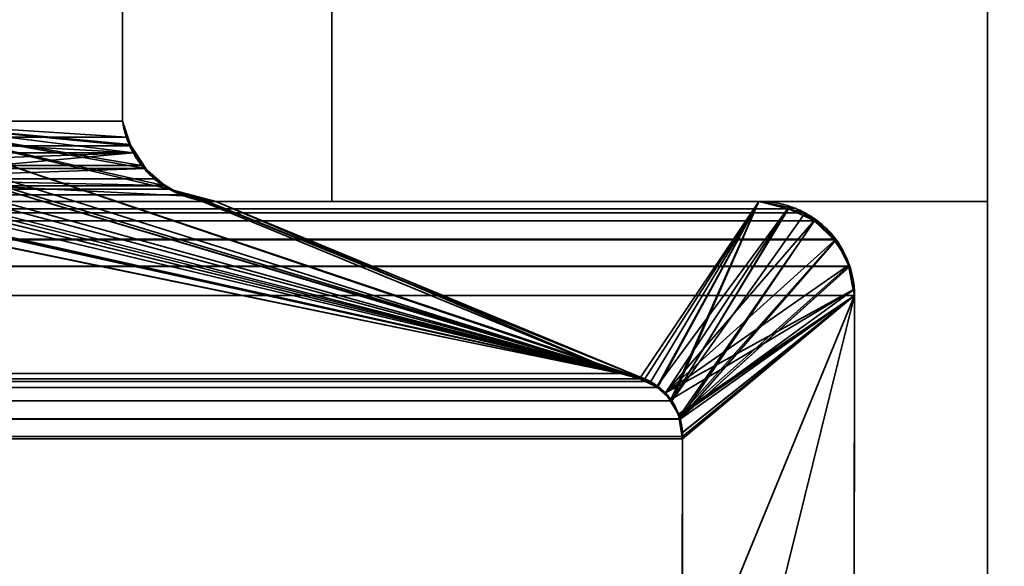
# Model space of a CAD drawing. Header units: millimetres. Extents: x -490 to 6690, y -115 to 152.
# Tile 184 of 256: x 307.1 to 313.1, y 2.77 to 6.11. Entities that reach past the tile are written whole.
import ezdxf

# ---------------------------------------------------------------- set-up
doc = ezdxf.new("R2010")
doc.units = ezdxf.units.MM
doc.layers.add('151', color=253, linetype='Continuous')

# ---------------------------------------------------------------- blocks, each defined once
blk = doc.blocks.new('UG_SURFACE_001')
at = {"layer": '151', "color": 252, "linetype": 'Continuous', "lineweight": 35}
for points in [[(490, -6.2, 2202.5001), (490, 133.2, 2202.5001), (-490, 133.2, 2202.5001), (-490, -6.2, 2202.5001)], [(-340, -6.2, 2052.5), (-340, 133.2, 2052.5), (340, 133.2, 2052.5), (340, -6.2, 2052.5)]]:
    blk.add_3dface(points, dxfattribs=at)
blk = doc.blocks.new('UG_SURFACE_061')
at = {"layer": '151', "color": 254, "linetype": 'Continuous', "lineweight": 35}
for points in [[(325.25, -10, 2032.7499), (325.25, 136.75, 2032.7499), (-325.25, 136.75, 2032.7499), (-325.25, -10, 2032.7499)], [(317.5, 21, 2025.0001), (317.5, -8, 2025.0001), (-317.5, -8, 2025.0001), (-317.5, 21, 2025.0001)], [(313, 5, 2020.4999), (313, 21, 2020.4999), (-313, 21, 2020.4999), (-313, 5, 2020.4999)], [(313, 21, 2020.4999), (313, 5, 2020.4999), (309, 5, 2016.5), (309, 13, 2016.5)], [(309, 13, 2016.5), (309, 5, 2016.5), (-309, 5, 2016.5), (-309, 13, 2016.5)], [(313, 5, 2020.4999), (-313, 5, 2020.4999), (-309, 5, 2016.5), (309, 5, 2016.5)]]:
    blk.add_3dface(points, dxfattribs=at)
blk = doc.blocks.new('UG_SURFACE_064')
at = {"layer": '151', "color": 254, "linetype": 'Continuous', "lineweight": 35}
for points in [[(301.2977, 132.0496, 2008.7976), (301.25, 131.75, 2008.75), (301.25, 5, 2008.75), (313, 106, 2020.4999)], [(305, 13, 2012.5), (313, 106, 2020.4999), (301.25, 5, 2008.75)], [(313, 21, -7.5), (313, 5, -7.5), (309, 5, -7.5), (309, 13, -7.5)], [(309, 13, 2016.5), (309, 5, 2016.5), (313, 5, 2020.4999), (313, 21, 2020.4999)], [(313, 5, -7.5), (313, 21, -7.5), (313, 21, 2020.4999), (313, 5, 2020.4999)], [(309, 13, -7.5), (309, 5, -7.5), (309, 5, 2016.5), (309, 13, 2016.5)], [(313, 5, 2020.4999), (309, 5, 2016.5), (309, 5, -7.5), (313, 5, -7.5)]]:
    blk.add_3dface(points, dxfattribs=at)
blk = doc.blocks.new('UG_SURFACE_087')
at = {"layer": '151', "color": 14, "linetype": 'Continuous', "lineweight": 35}
for points in [[(317.3, -10, 2024.8001), (317.3, 19, 2024.8001), (-317.3, 19, 2024.8001), (-317.3, -10, 2024.8001)], [(313.25, 16.25, 2020.75), (313.25, -22, 2020.75), (-313.25, -22, 2020.75), (-313.25, 16.25, 2020.75)]]:
    blk.add_3dface(points, dxfattribs=at)
blk = doc.blocks.new('UG_SURFACE_088')
at = {"layer": '151', "color": 7, "linetype": 'Continuous', "lineweight": 35}
for points in [[(-313.25, 16, 2020.75), (-313.25, -22, 2020.75), (313.25, -22, 2020.75), (313.25, 16, 2020.75)], [(313, 16, 2020.4999), (313, -22, 2020.4999), (-313, -22, 2020.4999), (-313, 16, 2020.4999)], [(313, -22, 2020.4999), (313, 16, 2020.4999), (313.25, 16, 2020.75), (313.25, -22, 2020.75)]]:
    blk.add_3dface(points, dxfattribs=at)
blk = doc.blocks.new('UG_SURFACE_091')
at = {"layer": '151', "color": 7, "linetype": 'Continuous', "lineweight": 35}
for points in [[(313.25, -22, 2020.75), (313.25, 16, 2020.75), (313, 16, 2020.4999), (313, -22, 2020.4999)], [(313, 16, -7.5), (313.25, 16, -7.5), (313.25, -22, -7.5), (313, -22, -7.5)], [(313, 16, -7.5), (313, -22, -7.5), (313, -22, 2020.4999), (313, 16, 2020.4999)]]:
    blk.add_3dface(points, dxfattribs=at)
blk = doc.blocks.new('UG_SURFACE_094')
at = {"layer": '151', "color": 253, "linetype": 'Continuous', "lineweight": 35}
for points in [[(-307.7231, 7.26, 2015.223), (-307.7231, 5.4905, 2015.223), (307.7231, 5.4905, 2015.223), (307.7231, 7.26, 2015.223)], [(306.2351, 5.4905, 2013.7351), (306.2351, 7.26, 2013.7351), (307.7231, 7.26, 2015.223), (307.7231, 5.4905, 2015.223)], [(307.7466, 5.3926, 2015.2466), (-307.7231, 5.4905, 2015.223), (-307.7466, 5.3926, 2015.2466)], [(307.7466, 5.3926, 2015.2466), (307.7231, 5.4905, 2015.223), (-307.7231, 5.4905, 2015.223)], [(306.1858, 5.3358, 2013.6857), (306.2351, 5.4905, 2013.7351), (310.9466, 3.9013, 2018.4467)], [(310.9466, 3.9013, 2018.4467), (306.2351, 5.4905, 2013.7351), (308.0079, 5.0751, 2015.5079), (308.1331, 5.042, 2015.6331)], [(306.2351, 5.4905, 2013.7351), (307.8606, 5.2021, 2015.3606), (307.9841, 5.0956, 2015.4841)], [(306.2351, 5.4905, 2013.7351), (307.7466, 5.3926, 2015.2466), (307.775, 5.3398, 2015.275)], [(306.2351, 5.4905, 2013.7351), (307.8392, 5.2205, 2015.3391), (307.8606, 5.2021, 2015.3606)], [(306.2351, 5.4905, 2013.7351), (307.7231, 5.4905, 2015.223), (307.7466, 5.3926, 2015.2466)], [(307.9841, 5.0956, 2015.4841), (308.0079, 5.0751, 2015.5079), (306.2351, 5.4905, 2013.7351)], [(307.775, 5.3398, 2015.275), (307.8392, 5.2205, 2015.3391), (306.2351, 5.4905, 2013.7351)], [(-307.7466, 5.3926, 2015.2466), (-307.775, 5.3398, 2015.275), (307.775, 5.3398, 2015.275)], [(-307.7466, 5.3926, 2015.2466), (307.775, 5.3398, 2015.275), (307.7466, 5.3926, 2015.2466)], [(307.8392, 5.2205, 2015.3391), (-307.775, 5.3398, 2015.275), (-307.8392, 5.2205, 2015.3391)], [(307.8392, 5.2205, 2015.3391), (307.775, 5.3398, 2015.275), (-307.775, 5.3398, 2015.275)], [(306.0957, 5.2031, 2013.5958), (306.1793, 5.3154, 2013.6793), (310.7611, 3.95, 2018.2612)], [(310.9466, 3.9013, 2018.4467), (310.8799, 3.9188, 2018.3799), (306.1793, 5.3154, 2013.6793), (306.1858, 5.3358, 2013.6857)], [(310.8799, 3.9188, 2018.3799), (310.7611, 3.95, 2018.2612), (306.1793, 5.3154, 2013.6793)], [(307.8606, 5.2021, 2015.3606), (-307.8606, 5.2021, 2015.3606), (-307.9841, 5.0956, 2015.4841), (307.9841, 5.0956, 2015.4841)], [(-307.8392, 5.2205, 2015.3391), (-307.8606, 5.2021, 2015.3606), (307.8606, 5.2021, 2015.3606)], [(-307.8392, 5.2205, 2015.3391), (307.8606, 5.2021, 2015.3606), (307.8392, 5.2205, 2015.3391)], [(310.7611, 3.95, 2018.2612), (306.0625, 5.1583, 2013.5624), (306.0957, 5.2031, 2013.5958)], [(305.976, 5.0909, 2013.4761), (306.0625, 5.1583, 2013.5624), (310.7611, 3.95, 2018.2612)], [(-308.0079, 5.0751, 2015.5079), (-308.1331, 5.042, 2015.6331), (308.1331, 5.042, 2015.6331)], [(308.0079, 5.0751, 2015.5079), (-307.9841, 5.0956, 2015.4841), (-308.0079, 5.0751, 2015.5079)], [(-308.0079, 5.0751, 2015.5079), (308.1331, 5.042, 2015.6331), (308.0079, 5.0751, 2015.5079)], [(308.0079, 5.0751, 2015.5079), (307.9841, 5.0956, 2015.4841), (-307.9841, 5.0956, 2015.4841)], [(305.8245, 5.0435, 2013.3245), (305.9744, 5.0896, 2013.4745), (310.7611, 3.95, 2018.2612)], [(310.7611, 3.95, 2018.2612), (305.9744, 5.0896, 2013.4745), (305.976, 5.0909, 2013.4761)], [(311.6051, 5, 2019.105), (-311.6051, 5, 2019.105), (-311.7824, 4.9566, 2019.2823), (311.7824, 4.9566, 2019.2823)], [(311.6051, 5, 2019.105), (308.2921, 5, 2015.7921), (-308.2921, 5, 2015.7921), (-311.6051, 5, 2019.105)], [(308.1331, 5.042, 2015.6331), (-308.1331, 5.042, 2015.6331), (-308.2921, 5, 2015.7921), (308.2921, 5, 2015.7921)], [(305.6661, 5, 2013.1662), (305.6836, 5.0003, 2013.1836), (310.7611, 3.95, 2018.2612), (301.9001, 3.95, 2009.4001)], [(310.7611, 3.95, 2018.2612), (305.6836, 5.0003, 2013.1836), (305.8245, 5.0435, 2013.3245)], [(308.1331, 5.042, 2015.6331), (308.2921, 5, 2015.7921), (310.9466, 3.9013, 2018.4467)], [(308.2921, 5, 2015.7921), (311.6051, 5, 2019.105), (310.9466, 3.9013, 2018.4467)], [(310.9856, 3.8652, 2018.4855), (310.9466, 3.9013, 2018.4467), (311.6051, 5, 2019.105)], [(311.6051, 5, 2019.105), (311.0731, 3.7843, 2018.573), (310.9856, 3.8652, 2018.4855)], [(311.0743, 3.7833, 2018.5742), (311.0731, 3.7843, 2018.573), (311.6051, 5, 2019.105), (311.7824, 4.9566, 2019.2823)], [(-311.8882, 4.9307, 2019.3882), (-311.9427, 4.8836, 2019.4428), (311.9427, 4.8836, 2019.4428)], [(311.8882, 4.9307, 2019.3882), (311.7824, 4.9566, 2019.2823), (-311.7824, 4.9566, 2019.2823), (-311.8882, 4.9307, 2019.3882)], [(-311.8882, 4.9307, 2019.3882), (311.9427, 4.8836, 2019.4428), (311.8882, 4.9307, 2019.3882)], [(311.7824, 4.9566, 2019.2823), (311.8882, 4.9307, 2019.3882), (311.0743, 3.7833, 2018.5742)], [(311.1244, 3.6739, 2018.6243), (311.0743, 3.7833, 2018.5742), (311.8882, 4.9307, 2019.3882), (311.9427, 4.8836, 2019.4428)], [(312.0738, 4.7703, 2019.5737), (311.9427, 4.8836, 2019.4428), (-311.9427, 4.8836, 2019.4428), (-312.0738, 4.7703, 2019.5737)], [(311.1244, 3.6739, 2018.6243), (311.9427, 4.8836, 2019.4428), (312.0738, 4.7703, 2019.5737), (312.0759, 4.7662, 2019.5758)], [(312.0759, 4.7662, 2019.5758), (-312.0759, 4.7662, 2019.5758), (-312.1594, 4.6055, 2019.6593), (312.1594, 4.6055, 2019.6593)], [(-312.0759, 4.7662, 2019.5758), (312.0759, 4.7662, 2019.5758), (312.0738, 4.7703, 2019.5737)], [(-312.0738, 4.7703, 2019.5737), (-312.0759, 4.7662, 2019.5758), (312.0738, 4.7703, 2019.5737)], [(312.0759, 4.7662, 2019.5758), (312.1594, 4.6055, 2019.6593), (311.1244, 3.6739, 2018.6243)], [(-312.1598, 4.6047, 2019.6598), (-312.1881, 4.4265, 2019.6881), (312.1881, 4.4265, 2019.6881)], [(312.1598, 4.6047, 2019.6598), (312.1594, 4.6055, 2019.6593), (-312.1594, 4.6055, 2019.6593), (-312.1598, 4.6047, 2019.6598)], [(-312.1598, 4.6047, 2019.6598), (312.1881, 4.4265, 2019.6881), (312.1598, 4.6047, 2019.6598)], [(311.1244, 3.6739, 2018.6243), (312.1594, 4.6055, 2019.6593), (312.1598, 4.6047, 2019.6598)], [(312.1598, 4.6047, 2019.6598), (312.1881, 4.4265, 2019.6881), (311.1252, 3.672, 2018.6253), (311.1244, 3.6739, 2018.6243)], [(-312.1881, 4.4265, 2019.6881), (-312.1866, 2.0275, 2019.6865), (312.1866, 2.0275, 2019.6865), (312.1881, 4.4265, 2019.6881)], [(312.1881, 4.4265, 2019.6881), (311.2756, 0.736, 2018.7755), (311.1065, 1.6798, 2018.6064), (311.1371, 1.872, 2018.6372)], [(311.1385, 3.5656, 2018.6386), (311.1252, 3.672, 2018.6253), (312.1881, 4.4265, 2019.6881)], [(311.1371, 1.872, 2018.6372), (311.1381, 3.5528, 2018.6381), (311.1385, 3.5656, 2018.6386), (312.1881, 4.4265, 2019.6881)], [(311.2756, 0.736, 2018.7755), (312.1881, 4.4265, 2019.6881), (312.1866, 2.0275, 2019.6865)], [(-310.9466, 3.9013, 2018.4467), (-310.8799, 3.9188, 2018.3799), (310.8799, 3.9188, 2018.3799), (310.9466, 3.9013, 2018.4467)], [(310.8799, 3.9188, 2018.3799), (-310.8799, 3.9188, 2018.3799), (-310.7611, 3.95, 2018.2612), (310.7611, 3.95, 2018.2612)], [(310.7611, 3.95, 2018.2612), (-310.7611, 3.95, 2018.2612), (-301.9001, 3.95, 2009.4001), (301.9001, 3.95, 2009.4001)], [(311.0731, 3.7843, 2018.573), (-311.0731, 3.7843, 2018.573), (-310.9856, 3.8652, 2018.4855), (310.9856, 3.8652, 2018.4855)], [(310.9856, 3.8652, 2018.4855), (-310.9856, 3.8652, 2018.4855), (-310.9466, 3.9013, 2018.4467)], [(310.9466, 3.9013, 2018.4467), (310.9856, 3.8652, 2018.4855), (-310.9466, 3.9013, 2018.4467)], [(311.0743, 3.7833, 2018.5742), (-311.1244, 3.6739, 2018.6243), (-311.0743, 3.7833, 2018.5742)], [(311.0743, 3.7833, 2018.5742), (311.1244, 3.6739, 2018.6243), (-311.1244, 3.6739, 2018.6243)], [(311.1385, 3.5656, 2018.6386), (-311.1385, 3.5656, 2018.6386), (-311.1252, 3.672, 2018.6253)], [(-311.1252, 3.672, 2018.6253), (-311.1244, 3.6739, 2018.6243), (311.1244, 3.6739, 2018.6243), (311.1252, 3.672, 2018.6253)], [(311.1252, 3.672, 2018.6253), (311.1385, 3.5656, 2018.6386), (-311.1252, 3.672, 2018.6253)], [(311.1385, 3.5656, 2018.6386), (-311.1381, 3.5528, 2018.6381), (-311.1385, 3.5656, 2018.6386)], [(311.1385, 3.5656, 2018.6386), (311.1381, 3.5528, 2018.6381), (-311.1381, 3.5528, 2018.6381)], [(311.1381, 3.5528, 2018.6381), (311.1371, 1.872, 2018.6372), (-311.1371, 1.872, 2018.6372), (-311.1381, 3.5528, 2018.6381)]]:
    blk.add_3dface(points, dxfattribs=at)
blk = doc.blocks.new('UG_SURFACE_095')
at = {"layer": '151', "color": 253, "linetype": 'Continuous', "lineweight": 35}
for points in [[(306.2351, 5.4905, -7.5), (306.2351, 7.26, -7.5), (307.7231, 7.26, -7.5), (307.7231, 5.4905, -7.5)], [(306.2351, 7.26, 2013.7351), (306.2351, 5.4905, 2013.7351), (307.7231, 5.4905, 2015.223), (307.7231, 7.26, 2015.223)], [(307.7231, 7.26, 2015.223), (307.7231, 5.4905, 2015.223), (307.7231, 5.4905, -7.5), (307.7231, 7.26, -7.5)], [(306.2003, 5.3876, -7.5), (306.2351, 5.4905, -7.5), (307.7882, 5.2976, -7.5)], [(306.2351, 5.4905, 2013.7351), (306.2026, 5.3886, 2013.7026), (310.7611, 3.95, 2018.2612), (310.8797, 3.9188, 2018.3797)], [(306.2351, 5.4905, -7.5), (307.7231, 5.4905, -7.5), (307.7723, 5.3448, -7.5)], [(307.7723, 5.3448, -7.5), (307.7882, 5.2976, -7.5), (306.2351, 5.4905, -7.5)], [(306.2351, 5.4905, 2013.7351), (307.8392, 5.2205, 2015.3391), (307.7707, 5.3478, 2015.2707)], [(306.2351, 5.4905, 2013.7351), (308.0079, 5.0751, 2015.5079), (307.984, 5.0957, 2015.4839)], [(310.8797, 3.9188, 2018.3797), (310.9466, 3.9013, 2018.4467), (306.2351, 5.4905, 2013.7351)], [(307.7707, 5.3478, 2015.2707), (307.7466, 5.3926, 2015.2466), (306.2351, 5.4905, 2013.7351)], [(307.984, 5.0957, 2015.4839), (307.8607, 5.2019, 2015.3608), (306.2351, 5.4905, 2013.7351)], [(308.1464, 5.0385, 2015.6465), (308.0079, 5.0751, 2015.5079), (306.2351, 5.4905, 2013.7351), (310.9466, 3.9013, 2018.4467)], [(307.7466, 5.3926, 2015.2466), (307.7231, 5.4905, 2015.223), (306.2351, 5.4905, 2013.7351)], [(307.8607, 5.2019, 2015.3608), (307.8392, 5.2205, 2015.3391), (306.2351, 5.4905, 2013.7351)], [(307.7723, 5.3448, -7.5), (307.7231, 5.4905, -7.5), (307.7231, 5.4905, 2015.223)], [(307.7231, 5.4905, 2015.223), (307.7466, 5.3926, 2015.2466), (307.7723, 5.3448, -7.5)], [(307.7882, 5.2976, -7.5), (306.1699, 5.2976, -7.5), (306.2003, 5.3876, -7.5)], [(306.2026, 5.3886, 2013.7026), (306.1793, 5.3154, 2013.6793), (310.7611, 3.95, 2018.2612)], [(307.7466, 5.3926, 2015.2466), (307.7707, 5.3478, 2015.2707), (307.7723, 5.3448, -7.5)], [(307.8654, 5.2025, -7.5), (307.7882, 5.2976, -7.5), (307.7707, 5.3478, 2015.2707)], [(307.7707, 5.3478, 2015.2707), (307.8392, 5.2205, 2015.3391), (307.8654, 5.2025, -7.5)], [(307.7882, 5.2976, -7.5), (307.7723, 5.3448, -7.5), (307.7707, 5.3478, 2015.2707)], [(307.7882, 5.2976, -7.5), (306.0417, 5.1396, -7.5), (306.1212, 5.2375, -7.5)], [(306.0417, 5.1396, -7.5), (307.7882, 5.2976, -7.5), (307.8654, 5.2025, -7.5)], [(306.1212, 5.2375, -7.5), (306.1699, 5.2976, -7.5), (307.7882, 5.2976, -7.5)], [(310.7611, 3.95, 2018.2612), (306.1793, 5.3154, 2013.6793), (306.1229, 5.2395, 2013.6228)], [(306.1229, 5.2395, 2013.6228), (306.0625, 5.1583, 2013.5624), (310.7611, 3.95, 2018.2612)], [(307.8654, 5.2025, -7.5), (307.9165, 5.1396, -7.5), (306.0417, 5.1396, -7.5)], [(307.8392, 5.2205, 2015.3391), (307.8607, 5.2019, 2015.3608), (307.8654, 5.2025, -7.5)], [(307.9165, 5.1396, -7.5), (307.8654, 5.2025, -7.5), (307.8607, 5.2019, 2015.3608)], [(307.8607, 5.2019, 2015.3608), (307.984, 5.0957, 2015.4839), (307.9165, 5.1396, -7.5)], [(310.7611, 3.95, -7.5), (305.8664, 5.036, -7.5), (306.0056, 5.1182, -7.5)], [(306.0076, 5.1155, 2013.5076), (305.9744, 5.0896, 2013.4745), (310.7611, 3.95, 2018.2612)], [(306.0056, 5.1182, -7.5), (306.0417, 5.1396, -7.5), (310.7611, 3.95, -7.5)], [(310.7611, 3.95, 2018.2612), (306.0625, 5.1583, 2013.5624), (306.0076, 5.1155, 2013.5076)], [(310.7611, 3.95, -7.5), (306.0417, 5.1396, -7.5), (308.0917, 5.036, -7.5), (308.1452, 5.0264, -7.5)], [(306.0417, 5.1396, -7.5), (307.9165, 5.1396, -7.5), (307.9863, 5.0983, -7.5)], [(307.9863, 5.0983, -7.5), (308.0917, 5.036, -7.5), (306.0417, 5.1396, -7.5)], [(307.984, 5.0957, 2015.4839), (307.9863, 5.0983, -7.5), (307.9165, 5.1396, -7.5)], [(305.8464, 5.0503, 2013.3464), (305.6836, 5.0003, 2013.1836), (310.7611, 3.95, 2018.2612)], [(310.7611, 3.95, 2018.2612), (305.9744, 5.0896, 2013.4745), (305.8464, 5.0503, 2013.3464)], [(308.0917, 5.036, -7.5), (307.9863, 5.0983, -7.5), (307.984, 5.0957, 2015.4839)], [(307.984, 5.0957, 2015.4839), (308.0079, 5.0751, 2015.5079), (308.0917, 5.036, -7.5)], [(308.0079, 5.0751, 2015.5079), (308.1452, 5.0264, -7.5), (308.0917, 5.036, -7.5)], [(308.0079, 5.0751, 2015.5079), (308.1464, 5.0385, 2015.6465), (308.1452, 5.0264, -7.5)], [(310.7611, 3.95, -7.5), (301.9001, 3.95, -7.5), (301, 5, -7.5), (305.6661, 5, -7.5)], [(301.9001, 3.95, 2009.4001), (310.7611, 3.95, 2018.2612), (305.6836, 5.0003, 2013.1836)], [(310.7611, 3.95, -7.5), (305.6661, 5, -7.5), (305.849, 5.0329, -7.5)], [(305.849, 5.0329, -7.5), (305.8664, 5.036, -7.5), (310.7611, 3.95, -7.5)], [(308.2921, 5, -7.5), (308.1452, 5.0264, -7.5), (308.1464, 5.0385, 2015.6465)], [(308.1452, 5.0264, -7.5), (308.2921, 5, -7.5), (310.7611, 3.95, -7.5)], [(308.1464, 5.0385, 2015.6465), (308.2921, 5, 2015.7921), (308.2921, 5, -7.5)], [(310.9466, 3.9013, 2018.4467), (308.2921, 5, 2015.7921), (308.1464, 5.0385, 2015.6465)], [(311.6051, 5, 2019.105), (311.6051, 5, -7.5), (308.2921, 5, -7.5), (308.2921, 5, 2015.7921)], [(310.8802, 3.9255, -7.5), (310.7611, 3.95, -7.5), (308.2921, 5, -7.5), (311.6051, 5, -7.5)], [(310.9466, 3.9013, 2018.4467), (311.6051, 5, 2019.105), (308.2921, 5, 2015.7921)], [(311.6051, 5, -7.5), (310.9101, 3.9194, -7.5), (310.8802, 3.9255, -7.5)], [(310.9812, 3.8698, -7.5), (310.9101, 3.9194, -7.5), (311.6051, 5, -7.5), (311.7871, 4.9666, -7.5)], [(311.6051, 5, 2019.105), (310.9466, 3.9013, 2018.4467), (310.982, 3.8685, 2018.482)], [(311.6051, 5, 2019.105), (310.982, 3.8685, 2018.482), (311.067, 3.7899, 2018.5671)], [(311.067, 3.7899, 2018.5671), (311.0743, 3.7833, 2018.5742), (311.7862, 4.9557, 2019.2862), (311.6051, 5, 2019.105)], [(311.7871, 4.9666, -7.5), (311.6051, 5, -7.5), (311.6051, 5, 2019.105)], [(311.6051, 5, 2019.105), (311.7862, 4.9557, 2019.2862), (311.7871, 4.9666, -7.5)], [(311.7871, 4.9666, -7.5), (311.0349, 3.8324, -7.5), (310.9812, 3.8698, -7.5)], [(311.0349, 3.8324, -7.5), (311.7871, 4.9666, -7.5), (311.8275, 4.9592, -7.5), (311.9425, 4.884, -7.5)], [(311.0743, 3.7833, 2018.5742), (311.8882, 4.9307, 2019.3882), (311.7862, 4.9557, 2019.2862)], [(311.9439, 4.8826, 2019.444), (311.8882, 4.9307, 2019.3882), (311.0743, 3.7833, 2018.5742), (311.1179, 3.688, 2018.6179)], [(311.8275, 4.9592, -7.5), (311.7871, 4.9666, -7.5), (311.7862, 4.9557, 2019.2862)], [(311.9425, 4.884, -7.5), (311.8275, 4.9592, -7.5), (311.7862, 4.9557, 2019.2862)], [(311.7862, 4.9557, 2019.2862), (311.8882, 4.9307, 2019.3882), (311.9425, 4.884, -7.5)], [(311.8882, 4.9307, 2019.3882), (311.9439, 4.8826, 2019.444), (311.9425, 4.884, -7.5)], [(311.9425, 4.884, -7.5), (312.0168, 4.8355, -7.5), (312.0666, 4.762, -7.5), (311.0349, 3.8324, -7.5)], [(312.0751, 4.7677, 2019.5751), (312.0738, 4.7703, 2019.5737), (311.9439, 4.8826, 2019.444), (311.1179, 3.688, 2018.6179)], [(312.0168, 4.8355, -7.5), (311.9425, 4.884, -7.5), (311.9439, 4.8826, 2019.444)], [(312.0666, 4.762, -7.5), (312.0168, 4.8355, -7.5), (311.9439, 4.8826, 2019.444)], [(311.9439, 4.8826, 2019.444), (312.0738, 4.7703, 2019.5737), (312.0666, 4.762, -7.5)], [(311.0349, 3.8324, -7.5), (312.0666, 4.762, -7.5), (312.1436, 4.6482, -7.5), (312.1507, 4.6126, -7.5)], [(311.1179, 3.688, 2018.6179), (312.1556, 4.6127, 2019.6557), (312.0751, 4.7677, 2019.5751)], [(312.0738, 4.7703, 2019.5737), (312.0751, 4.7677, 2019.5751), (312.0666, 4.762, -7.5)], [(312.1436, 4.6482, -7.5), (312.0666, 4.762, -7.5), (312.0751, 4.7677, 2019.5751)], [(312.1507, 4.6126, -7.5), (312.1436, 4.6482, -7.5), (312.0751, 4.7677, 2019.5751)], [(312.0751, 4.7677, 2019.5751), (312.1556, 4.6127, 2019.6557), (312.1507, 4.6126, -7.5)], [(311.0349, 3.8324, -7.5), (312.1507, 4.6126, -7.5), (312.1811, 4.4613, -7.5)], [(312.1826, 4.4611, 2019.6826), (312.1598, 4.6047, 2019.6598), (312.1556, 4.6127, 2019.6557), (311.1179, 3.688, 2018.6179)], [(312.1811, 4.4613, -7.5), (312.1507, 4.6126, -7.5), (312.1556, 4.6127, 2019.6557)], [(312.1556, 4.6127, 2019.6557), (312.1598, 4.6047, 2019.6598), (312.1811, 4.4613, -7.5)], [(312.1598, 4.6047, 2019.6598), (312.1826, 4.4611, 2019.6826), (312.1811, 4.4613, -7.5)], [(311.0622, 3.7885, -7.5), (311.0349, 3.8324, -7.5), (312.1811, 4.4613, -7.5)], [(312.1811, 4.4613, -7.5), (312.1881, 4.4265, -7.5), (311.1152, 3.7032, -7.5), (311.0622, 3.7885, -7.5)], [(311.1179, 3.688, 2018.6179), (311.1252, 3.672, 2018.6253), (312.1881, 4.4265, 2019.6881), (312.1826, 4.4611, 2019.6826)], [(312.1881, 4.4265, -7.5), (312.1811, 4.4613, -7.5), (312.1826, 4.4611, 2019.6826)], [(312.1826, 4.4611, 2019.6826), (312.1881, 4.4265, 2019.6881), (312.1881, 4.4265, -7.5)], [(311.2756, 0.736, 2018.7755), (312.1881, 4.4265, 2019.6881), (311.1371, 1.872, 2018.6372), (311.1113, 1.7096, 2018.6112)], [(311.1173, 3.6894, -7.5), (311.1152, 3.7032, -7.5), (312.1881, 4.4265, -7.5)], [(312.1881, 4.4265, -7.5), (311.1328, 3.5874, -7.5), (311.1173, 3.6894, -7.5)], [(312.1881, 4.4265, 2019.6881), (311.1252, 3.672, 2018.6253), (311.1358, 3.5876, 2018.6357)], [(312.1881, 4.4265, -7.5), (311.1381, 3.5528, -7.5), (311.1328, 3.5874, -7.5)], [(311.1358, 3.5876, 2018.6357), (311.1385, 3.5656, 2018.6386), (312.1881, 4.4265, 2019.6881)], [(312.1881, 4.4265, -7.5), (312.1866, 2.0275, -7.5), (311.1371, 1.872, -7.5), (311.1381, 3.5528, -7.5)], [(312.1881, 4.4265, 2019.6881), (311.1385, 3.5656, 2018.6386), (311.1381, 3.5528, 2018.6381), (311.1371, 1.872, 2018.6372)], [(312.1866, 2.0275, 2019.6865), (312.1881, 4.4265, 2019.6881), (311.2756, 0.736, 2018.7755)], [(312.1881, 4.4265, 2019.6881), (312.1866, 2.0275, 2019.6865), (312.1866, 2.0275, -7.5), (312.1881, 4.4265, -7.5)], [(310.7611, 3.95, 2018.2612), (301.9001, 3.95, 2009.4001), (301.9001, 3.95, -7.5), (310.7611, 3.95, -7.5)], [(310.8802, 3.9255, -7.5), (310.8797, 3.9188, 2018.3797), (310.7611, 3.95, 2018.2612)], [(310.7611, 3.95, 2018.2612), (310.7611, 3.95, -7.5), (310.8802, 3.9255, -7.5)], [(310.8797, 3.9188, 2018.3797), (310.8802, 3.9255, -7.5), (310.9101, 3.9194, -7.5)], [(310.8797, 3.9188, 2018.3797), (310.9101, 3.9194, -7.5), (310.9812, 3.8698, -7.5)], [(310.9812, 3.8698, -7.5), (310.9466, 3.9013, 2018.4467), (310.8797, 3.9188, 2018.3797)], [(310.9812, 3.8698, -7.5), (310.982, 3.8685, 2018.482), (310.9466, 3.9013, 2018.4467)], [(310.982, 3.8685, 2018.482), (310.9812, 3.8698, -7.5), (311.0349, 3.8324, -7.5)], [(311.0349, 3.8324, -7.5), (311.067, 3.7899, 2018.5671), (310.982, 3.8685, 2018.482)], [(311.0349, 3.8324, -7.5), (311.0622, 3.7885, -7.5), (311.067, 3.7899, 2018.5671)], [(311.067, 3.7899, 2018.5671), (311.0622, 3.7885, -7.5), (311.1152, 3.7032, -7.5)], [(311.1152, 3.7032, -7.5), (311.0743, 3.7833, 2018.5742), (311.067, 3.7899, 2018.5671)], [(311.1152, 3.7032, -7.5), (311.1179, 3.688, 2018.6179), (311.0743, 3.7833, 2018.5742)], [(311.1152, 3.7032, -7.5), (311.1173, 3.6894, -7.5), (311.1179, 3.688, 2018.6179)], [(311.1179, 3.688, 2018.6179), (311.1173, 3.6894, -7.5), (311.1328, 3.5874, -7.5)], [(311.1328, 3.5874, -7.5), (311.1252, 3.672, 2018.6253), (311.1179, 3.688, 2018.6179)], [(311.1328, 3.5874, -7.5), (311.1358, 3.5876, 2018.6357), (311.1252, 3.672, 2018.6253)], [(311.1358, 3.5876, 2018.6357), (311.1328, 3.5874, -7.5), (311.1381, 3.5528, -7.5)], [(311.1381, 3.5528, -7.5), (311.1385, 3.5656, 2018.6386), (311.1358, 3.5876, 2018.6357)], [(311.1381, 3.5528, -7.5), (311.1371, 1.872, -7.5), (311.1371, 1.872, 2018.6372), (311.1381, 3.5528, 2018.6381)], [(311.1381, 3.5528, -7.5), (311.1381, 3.5528, 2018.6381), (311.1385, 3.5656, 2018.6386)]]:
    blk.add_3dface(points, dxfattribs=at)

msp = doc.modelspace()

# ---------------------------------------------------------------- linework, layer by layer
at = {"layer": '151', "linetype": 'Continuous', "lineweight": -3}
for p, q in [((313, 5, 2020.5), (313, 21, 2020.5)), ((313, 21, 2020.5), (313, 5, 2020.5)), ((313, 5, -7.5), (313, 21, -7.5)), ((313, 16, -7.5), (313, -22, -7.5)), ((313, 16, 2020.5), (313, -22, 2020.5)), ((313, 16, 2020.5), (313, -22, 2020.5)), ((309, 13, 2016.5), (309, 5, 2016.5)), ((309, 13, -7.5), (309, 5, -7.5)), ((309, 5, 2016.5), (309, 13, 2016.5)), ((307.7231, 7.26, 2015.2231), (307.7231, 5.4905, 2015.2231)), ((307.7231, 7.26, -7.5), (307.7231, 5.4905, -7.5)), ((307.7231, 7.26, 2015.2231), (307.7231, 5.4905, 2015.2231)), ((307.7231, 5.4905, 2015.2231), (-307.7231, 5.4905, 2015.2231)), ((307.7231, 5.4905, -7.5), (307.7231, 5.4905, 2015.2231)), ((313, 5, 2020.5), (-313, 5, 2020.5)), ((311.6051, 5, 2019.1051), (-311.6051, 5, 2019.1051)), ((309, 5, 2016.5), (-309, 5, 2016.5)), ((308.2921, 5, 2015.7921), (-308.2921, 5, 2015.7921)), ((308.2921, 5, -7.5), (311.6051, 5, -7.5)), ((308.2921, 5, -7.5), (308.2921, 5, 2015.7921)), ((311.6051, 5, 2019.1051), (308.2921, 5, 2015.7921)), ((308.2921, 5, 2015.7921), (311.6051, 5, 2019.1051)), ((313, 5, 2020.5), (309, 5, 2016.5)), ((309, 5, 2016.5), (313, 5, 2020.5)), ((309, 5, -7.5), (313, 5, -7.5)), ((309, 5, -7.5), (309, 5, 2016.5)), ((309, 5, 2016.5), (313, 5, 2020.5)), ((311.6051, 5, -7.5), (311.6051, 5, 2019.1051)), ((313, 5, -7.5), (313, 5, 2020.5)), ((312.1881, 4.4265, 2019.6881), (-312.1881, 4.4265, 2019.6881)), ((312.1881, 4.4265, -7.5), (312.1866, 2.0275, -7.5)), ((312.1881, 4.4265, 2019.6881), (312.1866, 2.0275, 2019.6866)), ((312.1881, 4.4265, 2019.6881), (312.1866, 2.0275, 2019.6866)), ((312.1881, 4.4265, -7.5), (312.1881, 4.4265, 2019.6881)), ((-310.7611, 3.95, 2018.2611), (310.7611, 3.95, 2018.2611)), ((301.9001, 3.95, 2009.4001), (310.7611, 3.95, 2018.2611)), ((310.7611, 3.95, 2018.2611), (301.9001, 3.95, 2009.4001)), ((301.9001, 3.95, -7.5), (310.7611, 3.95, -7.5)), ((310.7611, 3.95, 2018.2611), (310.7611, 3.95, -7.5)), ((-311.1381, 3.5528, 2018.6381), (311.1381, 3.5528, 2018.6381)), ((311.1371, 1.872, 2018.6371), (311.1381, 3.5528, 2018.6381)), ((311.1371, 1.872, 2018.6371), (311.1381, 3.5528, 2018.6381)), ((311.1381, 3.5528, -7.5), (311.1371, 1.872, -7.5)), ((311.1371, 1.872, 2018.6371), (311.1381, 3.5528, 2018.6381)), ((311.1381, 3.5528, 2018.6381), (311.1381, 3.5528, -7.5))]:
    msp.add_line(p, q, dxfattribs=at)
msp.add_arc((308.2921, 5.5753, -7.5), 0.5753, 188.47478, 270, dxfattribs=at)
at = {"layer": '151', "linetype": 'Continuous', "lineweight": -3, "extrusion": (0, 0, -1)}
for centre, radius, start, end in [((-311.6149, 4.4269, 7.5), 0.5732, 89.02289, 180.03582), ((-310.7611, 3.5725, 7.5), 0.3775, 89.99999, 182.98401)]:
    msp.add_arc(centre, radius, start, end, dxfattribs=at)
at = {"layer": '151', "linetype": 'Continuous', "lineweight": -3}
for points, weights in [([(308.2921, 5, 2015.7921), (308.0783, 5, 2015.5783), (307.8802, 5.0975, 2015.3802), (307.7546, 5.2791, 2015.2546), (307.7231, 5.4905, 2015.2231)], [1, 0.878710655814, 0.838280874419, 0.878710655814, 1]), ([(308.2921, 5, 2015.7921), (308.0783, 5, 2015.5783), (307.8802, 5.0975, 2015.3802), (307.7546, 5.2791, 2015.2546), (307.7231, 5.4905, 2015.2231)], [1, 0.878710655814, 0.838280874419, 0.878710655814, 1]), ([(312.1881, 4.4265, 2019.6881), (312.1882, 4.6669, 2019.6882), (312.0669, 4.8864, 2019.5669), (311.8455, 5.0041, 2019.3455), (311.6051, 5, 2019.1051)], [1, 0.850414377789, 0.800552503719, 0.850414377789, 1]), ([(312.1881, 4.4265, 2019.6881), (312.1882, 4.6669, 2019.6882), (312.0669, 4.8864, 2019.5669), (311.8455, 5.0041, 2019.3455), (311.6051, 5, 2019.1051)], [1, 0.850414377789, 0.800552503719, 0.850414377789, 1]), ([(310.7611, 3.95, 2018.2611), (310.9232, 3.95, 2018.4232), (311.0708, 3.8665, 2018.5708), (311.1465, 3.7148, 2018.6465), (311.1381, 3.5528, 2018.6381)], [1, 0.844227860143, 0.792303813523, 0.844227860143, 1]), ([(310.7611, 3.95, 2018.2611), (310.9232, 3.95, 2018.4232), (311.0708, 3.8665, 2018.5708), (311.1465, 3.7148, 2018.6465), (311.1381, 3.5528, 2018.6381)], [1, 0.844227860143, 0.792303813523, 0.844227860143, 1])]:
    msp.add_rational_spline(points, weights, degree=4, dxfattribs=at)

# ---------------------------------------------------------------- block references
for name in ['UG_SURFACE_061', 'UG_SURFACE_064', 'UG_SURFACE_001', 'UG_SURFACE_087', 'UG_SURFACE_088', 'UG_SURFACE_091', 'UG_SURFACE_094', 'UG_SURFACE_095']:
    msp.add_blockref(name, (0, 0), dxfattribs=at)

doc.saveas('drawing.dxf')
